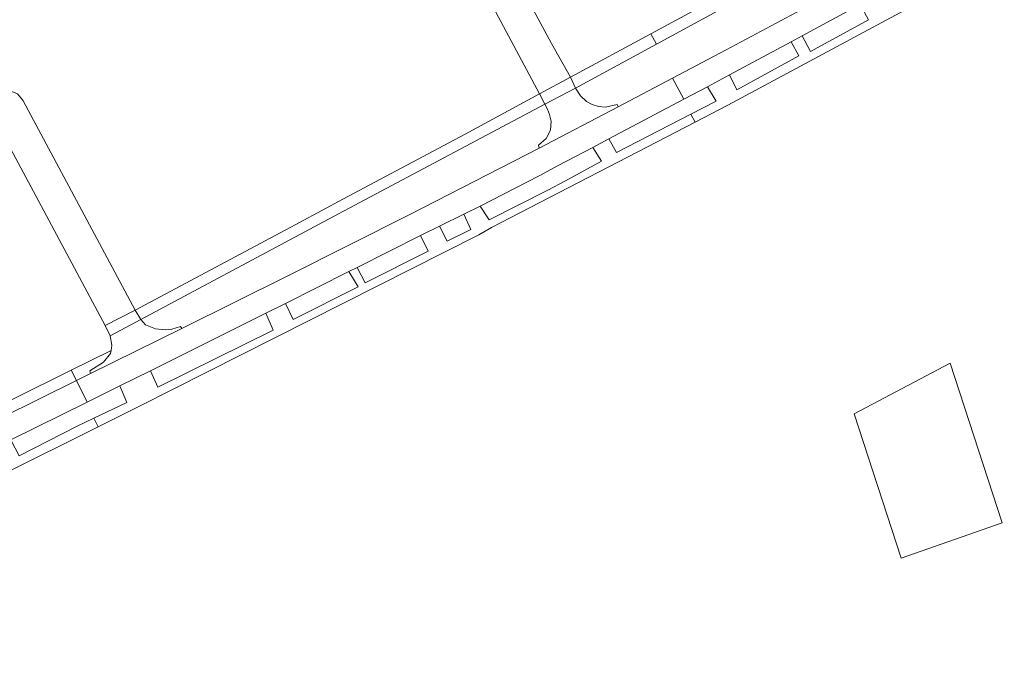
# Model space of a CAD drawing. Extents: x 146402 to 164798, y 455483 to 464134.
# Tile 91 of 256: x 155180 to 155347, y 461245 to 461355. Entities that reach past the tile are written whole.
import ezdxf

# ---------------------------------------------------------------- set-up
doc = ezdxf.new("R2010")
doc.units = 0
doc.header["$LTSCALE"] = 0.2
for name, color, linetype, lineweight in [('B-XX-VH-VERHARDING_ASFALT-GV', 252, 'CONTINUOUS', 18), ('B-XX-VH-VERHARDING_STRAATBAKSTEEN-GV', 252, 'CONTINUOUS', 18), ('B-XX-VH-VERHARDING_TEGEL-GV', 252, 'CONTINUOUS', 18)]:
    doc.layers.add(name, color=color, linetype=linetype, lineweight=lineweight)

msp = doc.modelspace()

# ---------------------------------------------------------------- linework, layer by layer
at = {"layer": 'B-XX-VH-VERHARDING_ASFALT-GV'}
msp.add_lwpolyline([(155329.644, 461263.205), (155346.867, 461269.236), (155337.995, 461296.432), (155321.625, 461287.806)], close=True, dxfattribs=at)
at = {"layer": 'B-XX-VH-VERHARDING_STRAATBAKSTEEN-GV'}
for points in [[(155248.566, 461378.715), (155255.788, 461365.308), (155268.07, 461342.329), (155273.323, 461345.155), (155270.131, 461350.902), (155253.632, 461381.479), (155252.656, 461382.173), (155251.97, 461382.508), (155250.821, 461382.67), (155249.933, 461382.412), (155249.145, 461381.944), (155248.602, 461380.737), (155248.38, 461379.535)], [(155224.833, 461306.627), (155235.604, 461312.058), (155237.014, 461312.769), (155247.82, 461318.217), (155251.024, 461319.8), (155255.163, 461321.809), (155257.961, 461323.217), (155267.998, 461328.358), (155271.215, 461330.102), (155277.156, 461333.199), (155279.896, 461334.672), (155292.639, 461341.401), (155290.732, 461345.008), (155281.486, 461340.115), (155267.996, 461333.1), (155246.072, 461321.816), (155225.195, 461311.313), (155207.147, 461302.35), (155191.607, 461294.694), (155189.19, 461293.495), (155191.013, 461289.812), (155196.594, 461292.578), (155201.835, 461295.144), (155221.442, 461304.966)], [(155274.206, 461343.3), (155268.991, 461340.569), (155269.425, 461339.729), (155269.783, 461338.828), (155270.024, 461337.672), (155269.933, 461336.126), (155269.227, 461334.719), (155267.881, 461333.6), (155267.996, 461333.1), (155281.486, 461340.115), (155281.284, 461340.491), (155279.324, 461340.075), (155278.084, 461340.178), (155277.038, 461340.495), (155276.056, 461341.021), (155275.034, 461341.997)], [(155180.03, 461341.33), (155179.174, 461342.337), (155178.205, 461342.739), (155177.017, 461342.814), (155176.082, 461342.495), (155175.074, 461341.615), (155174.444, 461340.412), (155174.439, 461339.483), (155194.117, 461302.839), (155199.199, 461305.503), (155180.116, 461341.16)], [(155194.969, 461301.131), (155195.227, 461299.495), (155195.097, 461298.602), (155195.028, 461298.123), (155193.812, 461296.617), (155191.477, 461295.122), (155191.607, 461294.694), (155207.147, 461302.35), (155206.902, 461302.697), (155205.469, 461302.231), (155204.401, 461302.125), (155202.677, 461302.286), (155200.981, 461302.999), (155200.159, 461303.9)]]:
    msp.add_lwpolyline(points, close=True, dxfattribs=at)
for points in [[(155320.304, 461360.816), (155299.863, 461349.839), (155290.732, 461345.008), (155292.639, 461341.401), (155296.691, 461343.541), (155300.448, 461345.552), (155310.916, 461351.207), (155312.777, 461352.221), (155322.671, 461357.575)], [(155191.013, 461289.812), (155189.19, 461293.495), (155170.029, 461283.992), (155147.385, 461272.847), (155122.408, 461260.844), (155119.236, 461259.247), (155117.549, 461258.55)], [(155117.401, 461253.886), (155129.612, 461259.387), (155133.109, 461261.119), (155142.868, 461265.951), (155148.689, 461268.834), (155161.228, 461275.046), (155162.453, 461275.653), (155174.584, 461281.668), (155178.025, 461283.375), (155191.013, 461289.812)]]:
    msp.add_lwpolyline(points, dxfattribs=at)
at = {"layer": 'B-XX-VH-VERHARDING_TEGEL-GV'}
for points in [[(155287.005, 461352.562), (155287.965, 461350.794), (155336.993, 461377.497), (155336.114, 461379.177), (155305.548, 461362.6), (155305.545, 461362.605), (155304.394, 461361.981), (155304.397, 461361.976)], [(155287.965, 461350.794), (155287.005, 461352.562), (155273.323, 461345.155), (155274.206, 461343.3)], [(155268.991, 461340.569), (155274.206, 461343.3), (155273.323, 461345.155), (155268.07, 461342.329)], [(155232.477, 461323.257), (155225.71, 461319.647), (155199.199, 461305.503), (155200.159, 461303.9), (155233.822, 461321.877), (155268.991, 461340.569), (155268.07, 461342.329), (155255.38, 461335.444), (155233.743, 461323.931)], [(155269.484, 461325.926), (155259.508, 461320.853), (155257.961, 461323.217), (155255.163, 461321.809), (155256.363, 461319.244), (155252.364, 461317.252), (155251.024, 461319.8), (155247.82, 461318.217), (155249.079, 461315.54), (155238.359, 461310.149), (155237.014, 461312.769), (155235.604, 461312.058), (155237.177, 461309.459), (155226.097, 461303.879), (155224.833, 461306.627), (155221.442, 461304.966), (155222.707, 461302.088), (155203.051, 461292.387), (155201.835, 461295.144), (155196.594, 461292.578), (155197.807, 461289.771), (155192.181, 461287.081), (155192.906, 461285.628), (155199.922, 461289.134), (155257.723, 461318.335), (155259.881, 461319.585), (155294.565, 461337.516), (155293.858, 461338.884), (155281.177, 461332.36), (155279.896, 461334.672), (155277.156, 461333.199), (155278.644, 461330.864), (155272.472, 461327.531)], [(155199.199, 461305.503), (155194.117, 461302.839), (155194.969, 461301.131), (155200.159, 461303.9)], [(155195.097, 461298.602), (155188.316, 461295.247), (155189.19, 461293.495), (155191.607, 461294.694), (155191.477, 461295.122), (155193.812, 461296.617), (155195.028, 461298.123)]]:
    msp.add_lwpolyline(points, close=True, dxfattribs=at)
for points in [[(155322.671, 461357.575), (155324.093, 461354.948), (155314.222, 461349.569), (155312.777, 461352.221), (155310.916, 461351.207), (155312.238, 461348.796), (155301.69, 461343.028), (155300.448, 461345.552), (155296.691, 461343.541), (155298.166, 461341.101), (155293.858, 461338.884), (155294.565, 461337.516), (155300.155, 461340.406), (155347.223, 461365.751)], [(155189.19, 461293.495), (155188.316, 461295.247), (155158.767, 461280.628), (155156.773, 461279.642), (155155.179, 461278.857), (155154.123, 461278.334), (155112.801, 461257.853)], [(155117.549, 461258.55), (155119.236, 461259.247), (155122.408, 461260.844), (155147.385, 461272.847), (155170.029, 461283.992), (155189.19, 461293.495)], [(155110.194, 461245.142), (155134.468, 461256.776), (155176.36, 461277.363), (155192.906, 461285.628), (155192.181, 461287.081), (155189.326, 461285.716), (155179.439, 461280.653), (155178.025, 461283.375), (155174.584, 461281.668), (155175.991, 461278.919), (155163.836, 461273.039), (155162.453, 461275.653), (155161.228, 461275.046), (155162.669, 461272.4), (155150.241, 461266.286), (155148.689, 461268.834), (155142.868, 461265.951), (155144.306, 461263.348), (155134.423, 461258.462), (155133.109, 461261.119), (155129.612, 461259.387), (155131.188, 461256.869), (155119.22, 461250.751), (155117.401, 461253.886)]]:
    msp.add_lwpolyline(points, dxfattribs=at)

doc.saveas('drawing.dxf')
